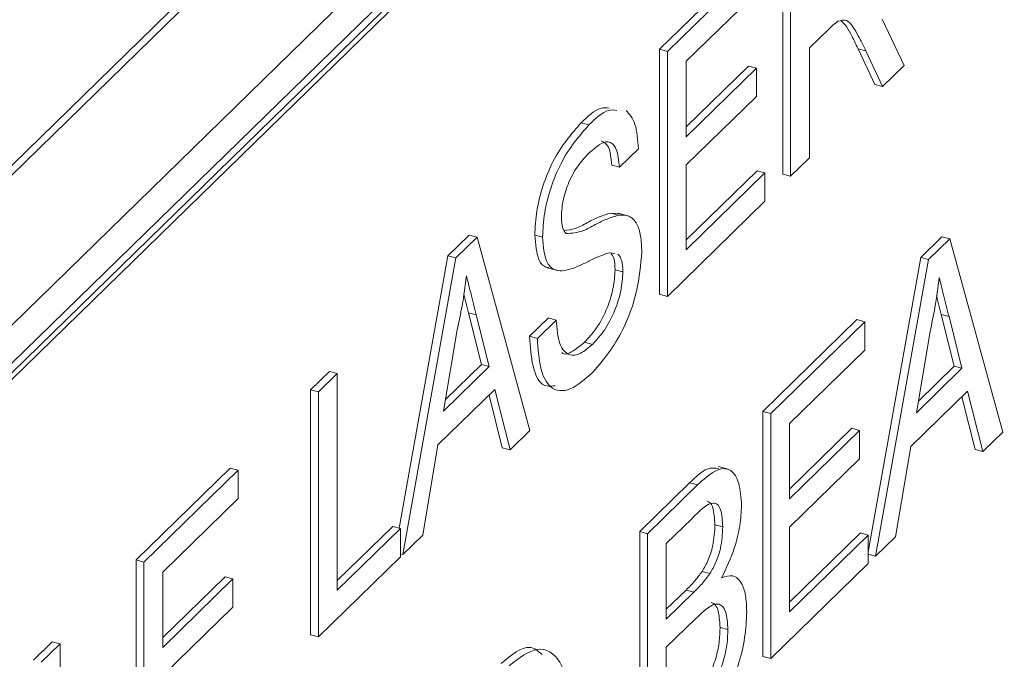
# Paper-space layout 'Sheet1' of a CAD drawing. Header units: millimetres. Extents: x 0 to 864, y 0 to 559.
# Tile 65 of 79: x 650.01 to 654.25, y 478.94 to 481.7. Entities that reach past the tile are written whole.
import ezdxf

# ---------------------------------------------------------------- set-up
doc = ezdxf.new("R2010")
doc.units = ezdxf.units.MM

psp = doc.layouts.new('Sheet1')

# ---------------------------------------------------------------- linework, layer by layer
at = {"color": 7, "linetype": 'Continuous', "lineweight": 15}
for p, q in [((646.3208, 477.4632), (651.7911, 482.8024)), ((646.3341, 477.5181), (651.7574, 482.8115)), ((645.9744, 476.4784), (652.1376, 482.4939)), ((645.9407, 476.2818), (652.1039, 482.2973)), ((645.9744, 476.2726), (652.1376, 482.2882)), ((645.9744, 476.2433), (652.1376, 482.2588)), ((653.2997, 481.0364), (653.2997, 482.0924)), ((653.3334, 481.0272), (653.3334, 482.0832)), ((652.7689, 481.5744), (653.1743, 481.9701)), ((652.8026, 481.5652), (653.208, 481.9609)), ((653.208, 481.8391), (652.8837, 481.5225)), ((653.7284, 481.7043), (653.8227, 481.5049)), ((653.4975, 481.6613), (653.4144, 481.5802)), ((652.7689, 480.5184), (652.7689, 481.5744)), ((652.8026, 481.5652), (652.7689, 481.5744)), ((653.4144, 481.5802), (653.4144, 481.1064)), ((653.6961, 481.4233), (653.6244, 481.5763)), ((653.6581, 481.5672), (653.6244, 481.5763)), ((652.8026, 480.5092), (652.8026, 481.5652)), ((653.7298, 481.4142), (653.6581, 481.5672)), ((652.8837, 481.5225), (652.8837, 481.1976)), ((652.8837, 481.2396), (653.1522, 481.5017)), ((652.8837, 481.1976), (653.1859, 481.4926)), ((653.1859, 481.4926), (653.1522, 481.5017)), ((653.1859, 481.4926), (653.1859, 481.3707)), ((653.8227, 481.5049), (653.7298, 481.4142)), ((653.7298, 481.4142), (653.6961, 481.4233)), ((653.1859, 481.3707), (652.8837, 481.0757)), ((652.4641, 481.2484), (652.4304, 481.2575)), ((652.6773, 481.1451), (652.5962, 481.0659)), ((653.4144, 481.1064), (653.3334, 481.0272)), ((652.5962, 481.0659), (652.5626, 481.0751)), ((652.8837, 481.0757), (652.8837, 480.7102)), ((652.8837, 480.7523), (653.1891, 481.0503)), ((652.8837, 480.7102), (653.2228, 481.0412)), ((653.2228, 481.0412), (653.1891, 481.0503)), ((653.2228, 481.0412), (653.2228, 480.9193)), ((653.3334, 481.0272), (653.2997, 481.0364)), ((653.2228, 480.9193), (652.8026, 480.5092)), ((652.5586, 480.8682), (652.594, 480.8649)), ((652.5923, 480.859), (652.5586, 480.8682)), ((652.6324, 480.8566), (652.5903, 480.868)), ((651.8571, 480.6844), (651.9486, 480.7737)), ((651.8908, 480.6752), (651.9823, 480.7645)), ((651.9823, 480.7645), (651.9486, 480.7737)), ((651.9823, 480.7645), (652.2105, 479.9313)), ((652.2646, 480.7644), (652.2309, 480.7736)), ((653.8942, 480.6772), (653.9856, 480.7665)), ((654.0193, 480.7573), (653.9856, 480.7665)), ((653.9279, 480.6681), (654.0193, 480.7573)), ((654.0193, 480.7573), (654.2476, 479.9242)), ((651.6475, 479.5102), (651.8571, 480.6844)), ((651.8908, 480.6752), (651.8571, 480.6844)), ((652.5758, 480.6938), (652.5497, 480.6975)), ((651.6625, 479.3965), (651.8908, 480.6752)), ((653.6677, 479.4085), (653.8942, 480.6772)), ((653.6996, 479.3893), (653.9279, 480.6681)), ((653.9279, 480.6681), (653.8942, 480.6772)), ((652.2864, 480.6318), (652.3285, 480.6204)), ((652.611, 480.6147), (652.5773, 480.6239)), ((651.9451, 480.4386), (651.9251, 480.5182)), ((652.8026, 480.5092), (652.7689, 480.5184)), ((653.9822, 480.4314), (653.9621, 480.5111)), ((652.001, 480.2156), (651.9451, 480.4386)), ((651.9788, 480.4294), (651.9451, 480.4386)), ((652.0347, 480.2064), (651.9788, 480.4294)), ((654.038, 480.2084), (653.9822, 480.4314)), ((654.0158, 480.4223), (653.9822, 480.4314)), ((652.2087, 480.3372), (652.2898, 480.4163)), ((652.2424, 480.328), (652.3235, 480.4071)), ((652.3235, 480.4071), (652.2898, 480.4163)), ((653.2138, 480.0132), (653.6192, 480.4089)), ((653.2475, 480.0041), (653.6529, 480.3997)), ((653.6529, 480.3997), (653.6192, 480.4089)), ((653.6529, 480.3997), (653.6529, 480.2779)), ((654.0717, 480.1993), (654.0158, 480.4223)), ((651.8973, 480.3647), (651.8384, 480.0149)), ((653.9343, 480.3575), (653.8755, 480.0077)), ((652.2424, 480.328), (652.2087, 480.3372)), ((652.4797, 480.3023), (652.446, 480.3115)), ((653.6529, 480.2779), (653.3286, 479.9614)), ((651.8469, 480.0652), (652.001, 480.2156)), ((652.0347, 480.2064), (652.001, 480.2156)), ((651.2652, 480.1067), (651.3463, 480.1859)), ((651.2989, 480.0976), (651.38, 480.1767)), ((651.38, 480.1767), (651.3463, 480.1859)), ((651.38, 480.1767), (651.38, 479.2426)), ((651.8384, 480.0149), (652.0347, 480.2064)), ((653.8755, 480.0077), (654.0717, 480.1993)), ((653.8839, 480.058), (654.038, 480.2084)), ((654.0717, 480.1993), (654.038, 480.2084)), ((651.2652, 479.0507), (651.2652, 480.1067)), ((651.2989, 480.0976), (651.2652, 480.1067)), ((651.2989, 479.0416), (651.2989, 480.0976)), ((652.0591, 480.1084), (651.814, 479.8692)), ((652.1245, 479.8474), (652.0591, 480.1084)), ((654.0961, 480.1012), (653.851, 479.862)), ((654.1615, 479.8402), (654.0961, 480.1012)), ((652.0908, 479.8565), (652.0339, 480.0838)), ((654.1278, 479.8493), (654.0709, 480.0766)), ((653.2138, 478.9572), (653.2138, 480.0132)), ((653.2475, 480.0041), (653.2138, 480.0132)), ((653.2475, 478.9481), (653.2475, 480.0041)), ((653.3286, 479.9614), (653.3286, 479.6364)), ((652.2105, 479.9313), (652.1245, 479.8474)), ((653.3286, 479.6785), (653.5971, 479.9406)), ((653.3286, 479.6364), (653.6308, 479.9314)), ((653.6308, 479.9314), (653.5971, 479.9406)), ((653.6308, 479.9314), (653.6308, 479.8096)), ((654.2476, 479.9242), (654.1615, 479.8402)), ((651.814, 479.8692), (651.7486, 479.4804)), ((652.1245, 479.8474), (652.0908, 479.8565)), ((653.851, 479.862), (653.7856, 479.4733)), ((654.1615, 479.8402), (654.1278, 479.8493)), ((653.6308, 479.8096), (653.3286, 479.5146)), ((650.5134, 479.3729), (650.9188, 479.7686)), ((650.5471, 479.3637), (650.9525, 479.7594)), ((650.9525, 479.7594), (650.9188, 479.7686)), ((650.9525, 479.7594), (650.9525, 479.6376)), ((653.0642, 479.7644), (653.0221, 479.7758)), ((652.6831, 479.4952), (652.8984, 479.7053)), ((652.9321, 479.6962), (652.8984, 479.7053)), ((652.7168, 479.4861), (652.9321, 479.6962)), ((650.9525, 479.6376), (650.6282, 479.321)), ((652.9074, 479.5503), (652.7979, 479.4434)), ((651.38, 479.2846), (651.6191, 479.5179)), ((651.38, 479.2426), (651.6528, 479.5088)), ((651.6528, 479.5088), (651.6191, 479.5179)), ((651.6528, 479.5088), (651.6528, 479.3869)), ((652.6831, 478.4392), (652.6831, 479.4952)), ((652.7168, 479.4861), (652.6831, 479.4952)), ((653.0411, 479.5158), (653.0074, 479.5249)), ((653.3286, 479.5146), (653.3286, 479.1491)), ((651.7486, 479.4804), (651.6625, 479.3965)), ((652.7168, 478.4301), (652.7168, 479.4861)), ((653.3286, 479.1911), (653.634, 479.4892)), ((653.3286, 479.1491), (653.6677, 479.48)), ((653.6677, 479.48), (653.634, 479.4892)), ((653.6677, 479.48), (653.6677, 479.3582)), ((653.7856, 479.4733), (653.6996, 479.3893)), ((652.7979, 479.4434), (652.7979, 479.1184)), ((650.5134, 478.3169), (650.5134, 479.3729)), ((650.5471, 479.3637), (650.5134, 479.3729)), ((650.5471, 478.3078), (650.5471, 479.3637)), ((651.6528, 479.3869), (651.2989, 479.0416)), ((651.6625, 479.3965), (651.6528, 479.3991)), ((653.6996, 479.3893), (653.6677, 479.398)), ((650.6282, 479.321), (650.6282, 478.9961)), ((652.9855, 479.314), (652.9518, 479.3232)), ((653.6677, 479.3582), (653.2475, 478.9481)), ((650.6282, 479.0382), (650.8967, 479.3002)), ((650.6282, 478.9961), (650.9304, 479.2911)), ((650.9304, 479.2911), (650.8967, 479.3002)), ((650.9304, 479.2911), (650.9304, 479.1692)), ((652.7979, 479.1605), (652.8827, 479.2433)), ((652.9164, 479.2341), (652.8827, 479.2433)), ((652.7979, 479.1184), (652.9164, 479.2341)), ((650.9304, 479.1692), (650.6282, 478.8743)), ((652.9246, 479.1203), (652.7979, 478.9966)), ((653.0633, 479.0728), (653.0296, 479.082)), ((651.2989, 479.0416), (651.2652, 479.0507)), ((650.0711, 478.9412), (650.1522, 479.0204)), ((650.1048, 478.9321), (650.1859, 479.0112)), ((650.1859, 479.0112), (650.1522, 479.0204)), ((650.1859, 479.0112), (650.1859, 478.0771)), ((652.7979, 478.9966), (652.7979, 478.6311)), ((653.2475, 478.9481), (653.2138, 478.9572))]:
    psp.add_line(p, q, dxfattribs=at)
for points, knots in [([(642.0256, 451.5942), (642.239, 451.713), (643.0887, 452.186), (644.5543, 453.7264), (645.9078, 455.9719), (646.5441, 457.6615), (646.9743, 458.4913), (647.2605, 458.8883), (647.6288, 459.2354), (648.143, 459.5635), (649.2646, 460.0328), (650.9531, 460.6843), (652.6334, 461.7166), (653.9173, 462.7901), (654.9843, 464.0662), (655.7349, 465.3051), (656.2556, 466.3779), (656.6782, 467.3806), (657.0357, 468.1865), (657.3967, 468.7795), (657.8419, 469.2183), (658.5531, 469.6435), (660.0371, 470.1927), (662.0733, 471.1288), (663.7038, 472.3719), (665.1659, 473.8902), (666.423, 476.0871), (667.0502, 477.7694), (667.4788, 478.5318), (667.7142, 478.8441), (668.0692, 479.1917), (668.5457, 479.4973), (669.7051, 479.9912), (671.4287, 480.6472), (673.175, 481.7347), (674.7037, 483.0655), (676.1514, 485.0248), (676.9439, 486.9144), (677.4188, 488.0049), (677.7318, 488.5636), (678.0178, 488.9183), (678.3346, 489.1868), (678.7005, 489.4248), (679.3397, 489.7338), (680.7086, 490.252), (682.3035, 490.9815), (683.66, 491.949), (684.5564, 492.7064), (685.0633, 493.3612), (685.3272, 493.702)], [0, 0, 0, 0, 0.009746, 0.038793, 0.074621, 0.111573, 0.124883, 0.140294, 0.150119, 0.166909, 0.188676, 0.22606, 0.244549, 0.264849, 0.287816, 0.306028, 0.321437, 0.338455, 0.358185, 0.373869, 0.392986, 0.408181, 0.441295, 0.479371, 0.497546, 0.518012, 0.556514, 0.594232, 0.607837, 0.619386, 0.627331, 0.646863, 0.667064, 0.7047, 0.727002, 0.746028, 0.779087, 0.81725, 0.833444, 0.848166, 0.863018, 0.872806, 0.880797, 0.898872, 0.920185, 0.957278, 0.968689, 0.983703, 1, 1, 1, 1]), ([(653.6581, 481.5672), (653.6473, 481.5896), (653.6294, 481.6264), (653.6023, 481.6721), (653.5758, 481.7053), (653.5502, 481.6987), (653.5374, 481.6954)], [0, 0, 0, 0, 0.340601, 0.560969, 0.780774, 1, 1, 1, 1]), ([(653.6244, 481.5763), (653.6135, 481.5983), (653.5954, 481.6345), (653.5723, 481.6783), (653.557, 481.6915), (653.5513, 481.6964)], [0, 0, 0, 0, 0.492095, 0.81048, 1, 1, 1, 1]), ([(653.5374, 481.6954), (653.53, 481.6899), (653.5167, 481.6801), (653.5034, 481.667), (653.4975, 481.6613)], [0, 0, 0, 0, 0.5598527, 1, 1, 1, 1]), ([(652.4304, 481.2575), (652.4596, 481.2851), (652.503, 481.3262), (652.5396, 481.3218), (652.5516, 481.3203)], [0, 0, 0, 0, 0.672914, 1, 1, 1, 1]), ([(652.4641, 481.2484), (652.4933, 481.276), (652.5367, 481.317), (652.5733, 481.3126), (652.5853, 481.3112)], [0, 0, 0, 0, 0.6729142, 1, 1, 1, 1]), ([(652.6246, 481.3104), (652.6393, 481.294), (652.669, 481.2607), (652.6745, 481.1839), (652.6773, 481.1451)], [0, 0, 0, 0, 0.494033, 1, 1, 1, 1]), ([(652.2309, 480.7736), (652.2328, 480.808), (652.2366, 480.8768), (652.2653, 480.9901), (652.3276, 481.139), (652.388, 481.2087), (652.4304, 481.2575)], [0, 0, 0, 0, 0.1870287, 0.3741238, 0.5611402, 1, 1, 1, 1]), ([(652.2646, 480.7644), (652.2665, 480.7988), (652.2703, 480.8676), (652.299, 480.981), (652.3613, 481.1298), (652.4217, 481.1995), (652.4641, 481.2484)], [0, 0, 0, 0, 0.1870287, 0.3741238, 0.5611402, 1, 1, 1, 1]), ([(652.5962, 481.0659), (652.5932, 481.0945), (652.587, 481.1514), (652.5406, 481.1924), (652.4952, 481.1535), (652.4674, 481.1297)], [0, 0, 0, 0, 0.281097, 0.560287, 1, 1, 1, 1]), ([(652.5626, 481.0751), (652.5598, 481.1048), (652.5546, 481.1596), (652.5294, 481.1735), (652.5178, 481.1799)], [0, 0, 0, 0, 0.541642, 1, 1, 1, 1]), ([(652.4674, 481.1297), (652.4517, 481.1134), (652.4205, 481.0809), (652.379, 481.0108), (652.3507, 480.926), (652.3473, 480.8775), (652.3456, 480.8533)], [0, 0, 0, 0, 0.28129, 0.56082, 0.78068, 1, 1, 1, 1]), ([(652.3456, 480.8533), (652.3466, 480.8345), (652.3484, 480.8011), (652.3608, 480.7865), (652.3662, 480.7801)], [0, 0, 0, 0, 0.559617, 1, 1, 1, 1]), ([(652.3578, 480.7936), (652.3739, 480.7948), (652.4058, 480.7972), (652.4581, 480.8286), (652.5091, 480.8536), (652.5421, 480.8633), (652.5586, 480.8682)], [0, 0, 0, 0, 0.252273, 0.501555, 0.750832, 1, 1, 1, 1]), ([(652.3662, 480.7801), (652.3905, 480.7815), (652.4307, 480.7838), (652.4917, 480.8192), (652.5428, 480.8445), (652.5758, 480.8542), (652.5923, 480.859)], [0, 0, 0, 0, 0.338408, 0.558974, 0.779535, 1, 1, 1, 1]), ([(652.5923, 480.859), (652.6076, 480.8597), (652.638, 480.8611), (652.6709, 480.8284), (652.6893, 480.7721), (652.6912, 480.7248), (652.6921, 480.7011)], [0, 0, 0, 0, 0.280371, 0.559909, 0.779859, 1, 1, 1, 1]), ([(652.2912, 480.6331), (652.2868, 480.6336), (652.2697, 480.6358), (652.2403, 480.6699), (652.2344, 480.7343), (652.2309, 480.7736)], [0, 0, 0, 0, 0.119315, 0.463507, 1, 1, 1, 1]), ([(652.3494, 480.619), (652.3365, 480.6199), (652.3107, 480.6216), (652.2737, 480.6596), (652.268, 480.7247), (652.2646, 480.7644)], [0, 0, 0, 0, 0.281445, 0.562273, 1, 1, 1, 1]), ([(652.5497, 480.6975), (652.527, 480.6887), (652.4896, 480.6743), (652.4366, 480.6471), (652.392, 480.627), (652.3636, 480.6217), (652.3494, 480.619)], [0, 0, 0, 0, 0.339939, 0.560025, 0.780082, 1, 1, 1, 1]), ([(652.6921, 480.7011), (652.6875, 480.6451), (652.6783, 480.5333), (652.6003, 480.3229), (652.5276, 480.2367), (652.4833, 480.184)], [0, 0, 0, 0, 0.279942, 0.56008, 1, 1, 1, 1]), ([(652.5773, 480.6239), (652.5765, 480.6417), (652.5752, 480.6744), (652.5636, 480.6894), (652.5583, 480.6963)], [0, 0, 0, 0, 0.54446, 1, 1, 1, 1]), ([(652.611, 480.6147), (652.6102, 480.6324), (652.6085, 480.6677), (652.5957, 480.6838), (652.5893, 480.6918)], [0, 0, 0, 0, 0.500184, 1, 1, 1, 1]), ([(651.9365, 480.598), (651.9311, 480.555), (651.9213, 480.4781), (651.9046, 480.3993), (651.8973, 480.3647)], [0, 0, 0, 0, 0.559915, 1, 1, 1, 1]), ([(651.9788, 480.4294), (651.9709, 480.4609), (651.9568, 480.517), (651.9427, 480.5733), (651.9365, 480.598)], [0, 0, 0, 0, 0.560002, 1, 1, 1, 1]), ([(652.446, 480.3115), (652.4632, 480.3303), (652.4977, 480.3679), (652.5421, 480.4501), (652.5714, 480.5438), (652.5753, 480.5972), (652.5773, 480.6239)], [0, 0, 0, 0, 0.280917, 0.560813, 0.780502, 1, 1, 1, 1]), ([(652.4797, 480.3023), (652.4969, 480.3212), (652.5314, 480.3587), (652.5758, 480.441), (652.6051, 480.5346), (652.609, 480.588), (652.611, 480.6147)], [0, 0, 0, 0, 0.280917, 0.560813, 0.780502, 1, 1, 1, 1]), ([(653.9736, 480.5909), (653.9681, 480.5478), (653.9583, 480.471), (653.9416, 480.3922), (653.9343, 480.3575)], [0, 0, 0, 0, 0.559915, 1, 1, 1, 1]), ([(654.0158, 480.4223), (654.0079, 480.4537), (653.9938, 480.5098), (653.9798, 480.5661), (653.9736, 480.5909)], [0, 0, 0, 0, 0.560002, 1, 1, 1, 1]), ([(652.3235, 480.4071), (652.3268, 480.37), (652.3333, 480.2962), (652.3759, 480.25), (652.4281, 480.2586), (652.4625, 480.2877), (652.4797, 480.3023)], [0, 0, 0, 0, 0.280632, 0.558674, 0.779197, 1, 1, 1, 1]), ([(652.3191, 480.1238), (652.3, 480.1219), (652.257, 480.1175), (652.2181, 480.2034), (652.2119, 480.2926), (652.2087, 480.3372)], [0, 0, 0, 0, 0.285131, 0.642303, 1, 1, 1, 1]), ([(652.4833, 480.184), (652.4497, 480.1544), (652.3829, 480.0954), (652.2988, 480.1017), (652.2514, 480.1925), (652.2454, 480.2828), (652.2424, 480.328)], [0, 0, 0, 0, 0.280814, 0.559563, 0.77962, 1, 1, 1, 1]), ([(652.347, 480.268), (652.3474, 480.2676), (652.3589, 480.2541), (652.3956, 480.2712), (652.4292, 480.2981), (652.446, 480.3115)], [0, 0, 0, 0, 0.016084, 0.50773, 1, 1, 1, 1]), ([(652.8984, 479.7053), (652.9244, 479.7306), (652.9698, 479.7748), (653.0082, 479.7692), (653.0246, 479.7669)], [0, 0, 0, 0, 0.573325, 1, 1, 1, 1]), ([(652.9321, 479.6962), (652.9576, 479.7195), (653.0084, 479.7661), (653.0748, 479.7728), (653.1143, 479.71), (653.1196, 479.642), (653.1222, 479.608)], [0, 0, 0, 0, 0.2811161, 0.5600262, 0.7801115, 1, 1, 1, 1]), ([(653.0411, 479.5158), (653.0394, 479.5428), (653.0368, 479.5834), (653.0192, 479.6146), (652.9802, 479.6264), (652.9398, 479.5841), (652.9074, 479.5503)], [0, 0, 0, 0, 0.249512, 0.375019, 0.500244, 1, 1, 1, 1]), ([(653.0074, 479.5249), (653.0056, 479.5516), (653.0029, 479.5917), (652.9878, 479.6217), (652.9775, 479.6239), (652.9738, 479.6247)], [0, 0, 0, 0, 0.559685, 0.84121, 1, 1, 1, 1]), ([(653.1222, 479.608), (653.1206, 479.5792), (653.1174, 479.5215), (653.0896, 479.4072), (653.0563, 479.3386), (653.036, 479.2966)], [0, 0, 0, 0, 0.280336, 0.5608003, 1, 1, 1, 1]), ([(652.9518, 479.3232), (652.961, 479.339), (652.9793, 479.3704), (653.0033, 479.4451), (653.0059, 479.4947), (653.0074, 479.5249)], [0, 0, 0, 0, 0.280869, 0.561063, 1, 1, 1, 1]), ([(652.9855, 479.314), (652.9947, 479.3298), (653.013, 479.3613), (653.037, 479.436), (653.0396, 479.4855), (653.0411, 479.5158)], [0, 0, 0, 0, 0.280869, 0.561063, 1, 1, 1, 1]), ([(652.8827, 479.2433), (652.8958, 479.256), (652.919, 479.2787), (652.9418, 479.3096), (652.9518, 479.3232)], [0, 0, 0, 0, 0.560393, 1, 1, 1, 1]), ([(652.9164, 479.2341), (652.9295, 479.2469), (652.9527, 479.2696), (652.9755, 479.3005), (652.9855, 479.314)], [0, 0, 0, 0, 0.560393, 1, 1, 1, 1]), ([(653.036, 479.2966), (653.0527, 479.3018), (653.086, 479.3121), (653.1214, 479.2804), (653.1415, 479.2237), (653.1434, 479.1745), (653.1443, 479.1499)], [0, 0, 0, 0, 0.280211, 0.55967, 0.779709, 1, 1, 1, 1]), ([(653.0633, 479.0728), (653.0615, 479.1013), (653.0588, 479.144), (653.04, 479.1759), (653.0011, 479.1941), (652.9586, 479.153), (652.9246, 479.1203)], [0, 0, 0, 0, 0.2498018, 0.3755461, 0.5011539, 1, 1, 1, 1]), ([(653.0296, 479.082), (653.0277, 479.1102), (653.025, 479.1526), (653.0078, 479.1839), (652.9963, 479.1878), (652.9913, 479.1895)], [0, 0, 0, 0, 0.533471, 0.802007, 1, 1, 1, 1]), ([(653.1443, 479.1499), (653.1425, 479.1133), (653.139, 479.0401), (653.1109, 478.9186), (653.0441, 478.7573), (652.9786, 478.6888), (652.9326, 478.6407)], [0, 0, 0, 0, 0.187143, 0.374319, 0.560786, 1, 1, 1, 1]), ([(652.9494, 478.8261), (652.9621, 478.8442), (652.9873, 478.8802), (653.014, 478.9544), (653.0277, 479.0242), (653.0289, 479.0627), (653.0296, 479.082)], [0, 0, 0, 0, 0.2802899, 0.5590179, 0.7794024, 1, 1, 1, 1]), ([(652.9831, 478.8169), (652.9958, 478.835), (653.021, 478.8711), (653.0476, 478.9453), (653.0614, 479.015), (653.0626, 479.0536), (653.0633, 479.0728)], [0, 0, 0, 0, 0.2802899, 0.5590179, 0.7794024, 1, 1, 1, 1]), ([(652.0864, 478.9264), (652.1301, 478.963), (652.1982, 479.0201), (652.2456, 478.98), (652.2626, 478.9656)], [0, 0, 0, 0, 0.641118, 1, 1, 1, 1]), ([(652.1201, 478.9172), (652.1624, 478.9494), (652.247, 479.0136), (652.3401, 478.9552), (652.3858, 478.816), (652.3903, 478.6986), (652.3925, 478.6398)], [0, 0, 0, 0, 0.279564, 0.558584, 0.779087, 1, 1, 1, 1])]:
    psp.add_open_spline(points, degree=3, knots=knots, dxfattribs=at)

doc.saveas('drawing.dxf')
